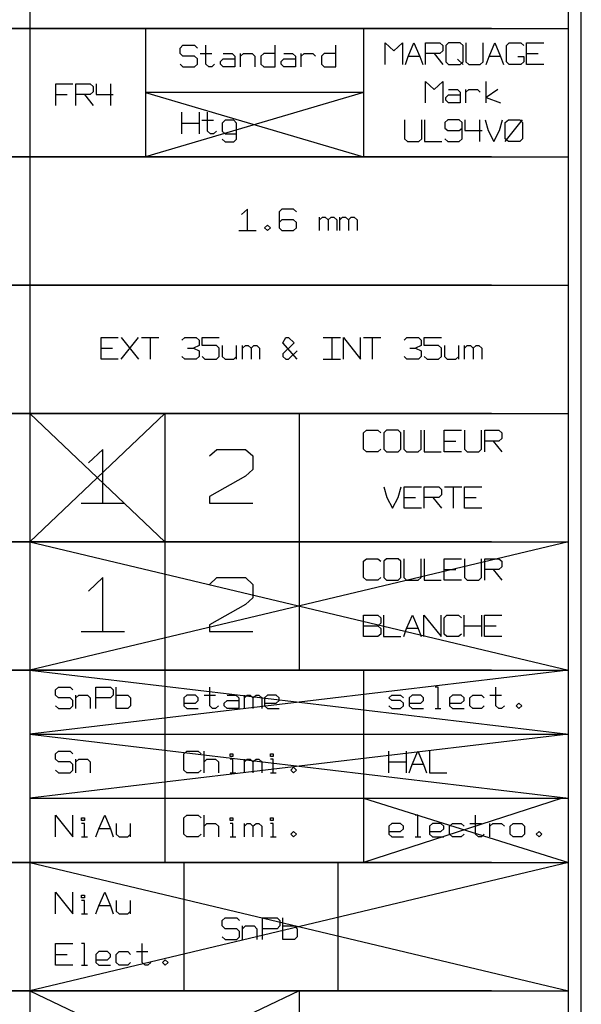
# Model space of a CAD drawing. Extents: x -658 to 530, y -320 to 521.
# Tile 8 of 28: x -356 to -278, y 172 to 310. Entities that reach past the tile are written whole.
import ezdxf

# ---------------------------------------------------------------- set-up
doc = ezdxf.new("R2010")
doc.units = 0
doc.layers.add('1', color=1, linetype='CONTINUOUS')

msp = doc.modelspace()

# ---------------------------------------------------------------- linework, layer by layer
at = {"layer": '1'}
for p, q in [((-277.58, 100.6), (-277.58, 420.4)), ((-354.83, 398.85), (-354.83, 102.4)), ((-279.38, 309), (-279.38, 326.97)), ((-290.15, 309), (-419.5, 309)), ((-419.5, 309), (-279.38, 309)), ((-338.65, 309), (-338.65, 291.05)), ((-308.1, 309), (-308.1, 291.05)), ((-279.38, 291.05), (-279.38, 309)), ((-333.8, 306.25), (-333.4, 306.65)), ((-333.8, 305.5), (-333.8, 306.25)), ((-333.4, 306.65), (-331.77, 306.65)), ((-331.77, 306.65), (-331.37, 306.25)), ((-330.17, 304), (-330.17, 306.65)), ((-320.47, 303.62), (-320.47, 306.65)), ((-311.97, 303.62), (-311.97, 306.65)), ((-305.05, 303.97), (-305.05, 307)), ((-305.05, 307), (-303.85, 305.87)), ((-303.85, 305.87), (-302.63, 307)), ((-302.63, 307), (-302.63, 303.97)), ((-301.83, 305.1), (-301.03, 307)), ((-301.03, 307), (-300.2, 305.1)), ((-299.4, 303.97), (-299.4, 307)), ((-299.4, 307), (-297.38, 307)), ((-297.38, 307), (-296.98, 306.62)), ((-296.98, 306.62), (-296.98, 305.87)), ((-296.18, 307), (-296.58, 306.62)), ((-296.58, 306.62), (-296.58, 304.35)), ((-294.55, 307), (-296.18, 307)), ((-294.15, 306.62), (-294.55, 307)), ((-294.15, 304.35), (-294.15, 306.62)), ((-293.75, 307), (-293.75, 304.35)), ((-291.33, 304.35), (-291.33, 307)), ((-290.5, 305.1), (-289.7, 307)), ((-289.7, 307), (-288.9, 305.1)), ((-288.08, 306.62), (-287.68, 307)), ((-288.08, 304.35), (-288.08, 306.62)), ((-287.68, 307), (-286.05, 307)), ((-286.05, 307), (-285.65, 306.62)), ((-285.25, 303.97), (-285.25, 307)), ((-285.25, 307), (-282.83, 307)), ((-333.4, 305.12), (-333.8, 305.5)), ((-331.77, 305.12), (-333.4, 305.12)), ((-331.37, 304.75), (-331.77, 305.12)), ((-331.37, 304), (-331.37, 304.75)), ((-330.97, 305.5), (-329.35, 305.5)), ((-328.15, 304.37), (-327.75, 304.75)), ((-327.75, 305.5), (-326.52, 305.5)), ((-327.75, 304.75), (-326.12, 304.75)), ((-326.52, 305.5), (-326.12, 305.12)), ((-326.12, 305.12), (-326.12, 303.62)), ((-325.32, 303.62), (-325.32, 305.5)), ((-325.32, 305.12), (-324.9, 305.5)), ((-324.9, 305.5), (-323.7, 305.5)), ((-323.7, 305.5), (-323.3, 305.12)), ((-323.3, 305.12), (-323.3, 303.62)), ((-322.07, 305.5), (-322.47, 305.12)), ((-322.47, 305.12), (-322.47, 304)), ((-320.47, 305.5), (-322.07, 305.5)), ((-319.65, 304.37), (-319.25, 304.75)), ((-319.25, 305.5), (-318.05, 305.5)), ((-319.25, 304.75), (-317.62, 304.75)), ((-318.05, 305.5), (-317.62, 305.12)), ((-317.62, 305.12), (-317.62, 303.62)), ((-316.82, 303.62), (-316.82, 305.5)), ((-316.82, 305.12), (-316.42, 305.5)), ((-316.42, 305.5), (-315.2, 305.5)), ((-315.2, 305.5), (-314.8, 305.12)), ((-313.6, 305.5), (-314, 305.12)), ((-314, 305.12), (-314, 304)), ((-311.97, 305.5), (-313.6, 305.5)), ((-302.23, 303.97), (-301.83, 305.1)), ((-300.2, 305.1), (-301.83, 305.1)), ((-300.2, 305.1), (-299.8, 303.97)), ((-297.38, 305.5), (-299.4, 305.5)), ((-298.18, 305.5), (-296.98, 303.97)), ((-296.98, 305.87), (-297.38, 305.5)), ((-294.15, 303.97), (-294.95, 304.72)), ((-290.9, 303.97), (-290.5, 305.1)), ((-288.9, 305.1), (-290.5, 305.1)), ((-288.9, 305.1), (-288.48, 303.97)), ((-286.48, 305.1), (-285.65, 305.1)), ((-285.65, 305.1), (-285.65, 304.35)), ((-285.25, 305.5), (-283.63, 305.5)), ((-333.8, 304), (-333.4, 303.62)), ((-333.4, 303.62), (-331.77, 303.62)), ((-331.77, 303.62), (-331.37, 304)), ((-329.75, 303.62), (-330.17, 304)), ((-329.35, 303.62), (-329.75, 303.62)), ((-328.95, 304), (-329.35, 303.62)), ((-328.15, 304), (-328.15, 304.37)), ((-327.75, 303.62), (-328.15, 304)), ((-326.12, 303.62), (-327.75, 303.62)), ((-322.47, 304), (-322.07, 303.62)), ((-322.07, 303.62), (-320.47, 303.62)), ((-319.65, 304), (-319.65, 304.37)), ((-319.25, 303.62), (-319.65, 304)), ((-317.62, 303.62), (-319.25, 303.62)), ((-314, 304), (-313.6, 303.62)), ((-313.6, 303.62), (-311.97, 303.62)), ((-296.58, 304.35), (-296.18, 303.97)), ((-296.18, 303.97), (-294.55, 303.97)), ((-294.55, 303.97), (-294.15, 304.35)), ((-293.75, 304.35), (-293.33, 303.97)), ((-293.33, 303.97), (-291.73, 303.97)), ((-291.73, 303.97), (-291.33, 304.35)), ((-287.68, 303.97), (-288.08, 304.35)), ((-286.05, 303.97), (-287.68, 303.97)), ((-285.65, 304.35), (-286.05, 303.97)), ((-282.83, 303.97), (-285.25, 303.97)), ((-351.22, 298.22), (-351.22, 301.25)), ((-351.22, 301.25), (-348.8, 301.25)), ((-348.4, 298.22), (-348.4, 301.25)), ((-348.4, 301.25), (-346.37, 301.25)), ((-346.37, 301.25), (-345.97, 300.87)), ((-345.97, 300.87), (-345.97, 300.12)), ((-345.57, 301.25), (-345.57, 299.75)), ((-343.55, 301.25), (-343.55, 298.22)), ((-299.4, 298.6), (-299.4, 301.6)), ((-299.4, 301.6), (-298.18, 300.47)), ((-298.18, 300.47), (-296.98, 301.6)), ((-296.98, 301.6), (-296.98, 298.6)), ((-290.9, 298.6), (-290.9, 301.6)), ((-351.22, 299.75), (-349.6, 299.75)), ((-346.37, 299.75), (-348.4, 299.75)), ((-347.17, 299.75), (-345.97, 298.22)), ((-345.97, 300.12), (-346.37, 299.75)), ((-345.57, 299.75), (-343.15, 299.75)), ((-338.65, 300.02), (-308.1, 291.05)), ((-308.1, 300.02), (-338.65, 291.05)), ((-308.1, 300.02), (-338.65, 300.02)), ((-296.58, 299.35), (-296.18, 299.72)), ((-296.58, 298.97), (-296.58, 299.35)), ((-296.18, 300.47), (-294.95, 300.47)), ((-296.18, 299.72), (-294.55, 299.72)), ((-294.95, 300.47), (-294.55, 300.1)), ((-294.55, 300.1), (-294.55, 298.6)), ((-293.75, 298.6), (-293.75, 300.47)), ((-293.75, 300.1), (-293.33, 300.47)), ((-293.33, 300.47), (-292.13, 300.47)), ((-292.13, 300.47), (-291.73, 300.1)), ((-289.3, 300.47), (-290.9, 299.35)), ((-290.9, 299.35), (-288.9, 298.6)), ((-296.18, 298.6), (-296.58, 298.97)), ((-294.55, 298.6), (-296.18, 298.6)), ((-333.55, 294.27), (-333.55, 297.3)), ((-331.13, 297.3), (-331.13, 294.27)), ((-329.93, 294.65), (-329.93, 297.3)), ((-333.55, 295.77), (-331.13, 295.77)), ((-330.73, 296.17), (-329.1, 296.17)), ((-327.5, 296.17), (-327.9, 295.77)), ((-327.9, 295.77), (-327.9, 294.65)), ((-326.28, 296.17), (-327.5, 296.17)), ((-325.88, 295.77), (-326.28, 296.17)), ((-325.88, 293.52), (-325.88, 295.77)), ((-302.35, 296.22), (-302.35, 293.57)), ((-299.93, 293.57), (-299.93, 296.22)), ((-299.53, 296.22), (-299.53, 293.2)), ((-296.3, 296.22), (-296.7, 295.85)), ((-296.7, 295.85), (-296.7, 295.07)), ((-296.7, 295.07), (-296.3, 294.7)), ((-294.68, 296.22), (-296.3, 296.22)), ((-294.28, 295.85), (-294.68, 296.22)), ((-294.68, 294.7), (-294.28, 295.07)), ((-294.28, 293.57), (-294.28, 295.85)), ((-293.88, 296.22), (-293.88, 294.7)), ((-291.85, 296.22), (-291.85, 293.2)), ((-291.05, 296.22), (-290.65, 294.7)), ((-289.03, 294.7), (-288.63, 296.22)), ((-288.23, 295.85), (-287.8, 296.22)), ((-288.23, 293.2), (-285.8, 296.22)), ((-288.23, 293.57), (-288.23, 295.85)), ((-287.8, 296.22), (-286.2, 296.22)), ((-286.2, 296.22), (-285.8, 295.85)), ((-285.8, 295.85), (-285.8, 293.57)), ((-329.53, 294.27), (-329.93, 294.65)), ((-329.1, 294.27), (-329.53, 294.27)), ((-328.7, 294.65), (-329.1, 294.27)), ((-327.9, 294.65), (-327.5, 294.27)), ((-327.5, 294.27), (-325.88, 294.27)), ((-296.3, 294.7), (-294.68, 294.7)), ((-293.88, 294.7), (-291.45, 294.7)), ((-290.65, 294.7), (-289.83, 293.2)), ((-289.83, 293.2), (-289.03, 294.7)), ((-327.9, 293.52), (-327.5, 293.15)), ((-327.5, 293.15), (-326.28, 293.15)), ((-326.28, 293.15), (-325.88, 293.52)), ((-302.35, 293.57), (-301.95, 293.2)), ((-301.95, 293.2), (-300.35, 293.2)), ((-300.35, 293.2), (-299.93, 293.57)), ((-299.53, 293.2), (-297.1, 293.2)), ((-296.7, 293.57), (-296.3, 293.2)), ((-296.3, 293.2), (-294.68, 293.2)), ((-294.68, 293.2), (-294.28, 293.57)), ((-287.8, 293.2), (-288.23, 293.57)), ((-286.2, 293.2), (-287.8, 293.2)), ((-285.8, 293.57), (-286.2, 293.2)), ((-290.15, 291.05), (-419.5, 291.05)), ((-419.5, 291.05), (-279.38, 291.05)), ((-279.38, 273.07), (-279.38, 291.05)), ((-324.37, 283.72), (-325.17, 282.95)), ((-324.37, 280.7), (-324.37, 283.72)), ((-319.52, 283.72), (-319.92, 283.32)), ((-319.92, 283.32), (-319.92, 281.07)), ((-317.9, 283.72), (-319.52, 283.72)), ((-317.5, 283.32), (-317.9, 283.72)), ((-321.95, 281.07), (-321.55, 281.45)), ((-321.55, 281.45), (-321.12, 281.07)), ((-319.52, 282.2), (-319.92, 281.82)), ((-317.9, 282.2), (-319.52, 282.2)), ((-317.5, 281.82), (-317.9, 282.2)), ((-317.5, 281.07), (-317.5, 281.82)), ((-314.27, 280.7), (-314.27, 282.57)), ((-314.27, 282.2), (-313.85, 282.57)), ((-313.85, 282.57), (-313.45, 282.57)), ((-313.45, 282.57), (-313.05, 282.2)), ((-313.05, 282.2), (-312.65, 282.57)), ((-313.05, 282.2), (-313.05, 280.7)), ((-312.65, 282.57), (-312.25, 282.57)), ((-312.25, 282.57), (-311.85, 282.2)), ((-311.85, 282.2), (-311.85, 280.7)), ((-311.42, 280.7), (-311.42, 282.57)), ((-311.42, 282.2), (-311.02, 282.57)), ((-311.02, 282.57), (-310.62, 282.57)), ((-310.62, 282.57), (-310.22, 282.2)), ((-310.22, 282.2), (-309.82, 282.57)), ((-310.22, 282.2), (-310.22, 280.7)), ((-309.82, 282.57), (-309.42, 282.57)), ((-309.42, 282.57), (-309, 282.2)), ((-309, 282.2), (-309, 280.7)), ((-325.57, 280.7), (-323.15, 280.7)), ((-321.55, 280.7), (-321.95, 281.07)), ((-321.12, 281.07), (-321.55, 280.7)), ((-319.92, 281.07), (-319.52, 280.7)), ((-319.52, 280.7), (-317.9, 280.7)), ((-317.9, 280.7), (-317.5, 281.07)), ((-290.15, 273.07), (-419.5, 273.07)), ((-419.5, 273.07), (-279.38, 273.07)), ((-279.38, 255.1), (-279.38, 273.07)), ((-344.87, 262.72), (-344.87, 265.75)), ((-344.87, 265.75), (-342.45, 265.75)), ((-342.05, 262.72), (-339.62, 265.75)), ((-342.05, 265.75), (-339.62, 262.72)), ((-339.2, 265.75), (-336.77, 265.75)), ((-338, 265.75), (-338, 262.72)), ((-333.55, 265.37), (-333.15, 265.75)), ((-333.15, 265.75), (-331.52, 265.75)), ((-331.52, 265.75), (-331.12, 265.37)), ((-331.12, 265.37), (-331.12, 264.62)), ((-330.72, 264.62), (-330.72, 265.75)), ((-330.72, 265.75), (-328.3, 265.75)), ((-319.4, 265), (-319, 265.75)), ((-317.37, 262.72), (-319.4, 265)), ((-317.8, 265), (-319.4, 263.47)), ((-319, 265.75), (-318.6, 265.75)), ((-318.6, 265.75), (-317.8, 265)), ((-313.75, 265.75), (-311.32, 265.75)), ((-312.52, 265.75), (-312.52, 262.72)), ((-310.92, 262.72), (-310.92, 265.75)), ((-310.92, 265.75), (-308.5, 262.72)), ((-308.5, 262.72), (-308.5, 265.75)), ((-308.1, 265.75), (-305.67, 265.75)), ((-306.87, 265.75), (-306.87, 262.72)), ((-302.42, 265.37), (-302.02, 265.75)), ((-302.02, 265.75), (-300.4, 265.75)), ((-300.4, 265.75), (-300, 265.37)), ((-300, 265.37), (-300, 264.62)), ((-299.6, 264.62), (-299.6, 265.75)), ((-299.6, 265.75), (-297.17, 265.75)), ((-344.87, 264.25), (-343.25, 264.25)), ((-332.75, 264.25), (-331.92, 264.25)), ((-331.12, 264.62), (-331.92, 264.25)), ((-331.92, 264.25), (-331.12, 263.85)), ((-331.12, 263.85), (-331.12, 263.1)), ((-328.7, 264.62), (-330.72, 264.62)), ((-328.3, 264.25), (-328.7, 264.62)), ((-328.3, 263.1), (-328.3, 264.25)), ((-327.9, 264.62), (-327.9, 263.1)), ((-325.87, 262.72), (-325.87, 264.62)), ((-325.07, 262.72), (-325.07, 264.62)), ((-325.07, 264.25), (-324.65, 264.62)), ((-324.65, 264.62), (-324.25, 264.62)), ((-324.25, 264.62), (-323.85, 264.25)), ((-323.85, 264.25), (-323.45, 264.62)), ((-323.85, 264.25), (-323.85, 262.72)), ((-323.45, 264.62), (-323.05, 264.62)), ((-323.05, 264.62), (-322.65, 264.25)), ((-322.65, 264.25), (-322.65, 262.72)), ((-319.4, 263.47), (-319.4, 263.1)), ((-318.6, 262.72), (-317.37, 263.85)), ((-301.62, 264.25), (-300.82, 264.25)), ((-300, 264.62), (-300.82, 264.25)), ((-300.82, 264.25), (-300, 263.85)), ((-300, 263.85), (-300, 263.1)), ((-297.57, 264.62), (-299.6, 264.62)), ((-297.17, 264.25), (-297.57, 264.62)), ((-297.17, 263.1), (-297.17, 264.25)), ((-296.77, 264.62), (-296.77, 263.1)), ((-294.75, 262.72), (-294.75, 264.62)), ((-293.95, 262.72), (-293.95, 264.62)), ((-293.95, 264.25), (-293.55, 264.62)), ((-293.55, 264.62), (-293.12, 264.62)), ((-293.12, 264.62), (-292.72, 264.25)), ((-292.72, 264.25), (-292.32, 264.62)), ((-292.72, 264.25), (-292.72, 262.72)), ((-292.32, 264.62), (-291.92, 264.62)), ((-291.92, 264.62), (-291.52, 264.25)), ((-291.52, 264.25), (-291.52, 262.72)), ((-342.45, 262.72), (-344.87, 262.72)), ((-333.15, 262.72), (-333.55, 263.1)), ((-331.52, 262.72), (-333.15, 262.72)), ((-331.12, 263.1), (-331.52, 262.72)), ((-330.72, 263.1), (-330.32, 262.72)), ((-330.32, 262.72), (-328.7, 262.72)), ((-328.7, 262.72), (-328.3, 263.1)), ((-327.9, 263.1), (-327.5, 262.72)), ((-327.5, 262.72), (-326.27, 262.72)), ((-326.27, 262.72), (-325.87, 263.1)), ((-319.4, 263.1), (-319, 262.72)), ((-319, 262.72), (-318.6, 262.72)), ((-313.75, 262.72), (-311.32, 262.72)), ((-302.02, 262.72), (-302.42, 263.1)), ((-300.4, 262.72), (-302.02, 262.72)), ((-300, 263.1), (-300.4, 262.72)), ((-299.6, 263.1), (-299.2, 262.72)), ((-299.2, 262.72), (-297.57, 262.72)), ((-297.57, 262.72), (-297.17, 263.1)), ((-296.77, 263.1), (-296.37, 262.72)), ((-296.37, 262.72), (-295.15, 262.72)), ((-295.15, 262.72), (-294.75, 263.1)), ((-290.15, 255.1), (-419.5, 255.1)), ((-419.5, 255.1), (-279.38, 255.1)), ((-354.83, 255.1), (-335.95, 237.15)), ((-335.95, 255.1), (-354.83, 237.15)), ((-335.95, 255.1), (-335.95, 237.15)), ((-317.1, 255.1), (-317.1, 237.15)), ((-279.38, 237.15), (-279.38, 255.1)), ((-308.1, 252.37), (-307.7, 252.75)), ((-308.1, 250.1), (-308.1, 252.37)), ((-307.7, 252.75), (-306.1, 252.75)), ((-306.1, 252.75), (-305.67, 252.37)), ((-304.87, 252.75), (-305.27, 252.37)), ((-305.27, 252.37), (-305.27, 250.1)), ((-303.25, 252.75), (-304.87, 252.75)), ((-302.85, 252.37), (-303.25, 252.75)), ((-302.85, 250.1), (-302.85, 252.37)), ((-302.45, 252.75), (-302.45, 250.1)), ((-300.02, 250.1), (-300.02, 252.75)), ((-299.62, 252.75), (-299.62, 249.72)), ((-296.8, 249.72), (-296.8, 252.75)), ((-296.8, 252.75), (-294.37, 252.75)), ((-293.97, 252.75), (-293.97, 250.1)), ((-291.55, 250.1), (-291.55, 252.75)), ((-291.12, 249.72), (-291.12, 252.75)), ((-291.12, 252.75), (-289.12, 252.75)), ((-289.12, 252.75), (-288.7, 252.37)), ((-288.7, 252.37), (-288.7, 251.6)), ((-296.8, 251.22), (-295.17, 251.22)), ((-289.12, 251.22), (-291.12, 251.22)), ((-289.92, 251.22), (-288.7, 249.72)), ((-288.7, 251.6), (-289.12, 251.22)), ((-344.6, 250.07), (-346.63, 248.2)), ((-344.6, 242.52), (-344.6, 250.07)), ((-329.68, 249.15), (-328.65, 250.07)), ((-328.65, 250.07), (-324.63, 250.07)), ((-324.63, 250.07), (-323.6, 249.15)), ((-307.7, 249.72), (-308.1, 250.1)), ((-306.1, 249.72), (-307.7, 249.72)), ((-305.67, 250.1), (-306.1, 249.72)), ((-305.27, 250.1), (-304.87, 249.72)), ((-304.87, 249.72), (-303.25, 249.72)), ((-303.25, 249.72), (-302.85, 250.1)), ((-302.45, 250.1), (-302.05, 249.72)), ((-302.05, 249.72), (-300.42, 249.72)), ((-300.42, 249.72), (-300.02, 250.1)), ((-299.62, 249.72), (-297.2, 249.72)), ((-294.37, 249.72), (-296.8, 249.72)), ((-293.97, 250.1), (-293.55, 249.72)), ((-293.55, 249.72), (-291.95, 249.72)), ((-291.95, 249.72), (-291.55, 250.1)), ((-323.6, 249.15), (-323.6, 247.25)), ((-323.6, 247.25), (-324.63, 246.3)), ((-324.63, 246.3), (-329.68, 243.47)), ((-305.23, 244.82), (-304.83, 243.32)), ((-303.23, 243.32), (-302.8, 244.82)), ((-302.4, 241.82), (-302.4, 244.82)), ((-302.4, 244.82), (-299.98, 244.82)), ((-299.58, 241.82), (-299.58, 244.82)), ((-299.58, 244.82), (-297.55, 244.82)), ((-297.55, 244.82), (-297.15, 244.45)), ((-297.15, 244.45), (-297.15, 243.7)), ((-296.75, 244.82), (-294.33, 244.82)), ((-295.53, 244.82), (-295.53, 241.82)), ((-293.93, 241.82), (-293.93, 244.82)), ((-293.93, 244.82), (-291.5, 244.82)), ((-329.68, 243.47), (-329.68, 242.52)), ((-304.83, 243.32), (-304.03, 241.82)), ((-304.03, 241.82), (-303.23, 243.32)), ((-302.4, 243.32), (-300.8, 243.32)), ((-297.55, 243.32), (-299.58, 243.32)), ((-298.38, 243.32), (-297.15, 241.82)), ((-297.15, 243.7), (-297.55, 243.32)), ((-293.93, 243.32), (-292.3, 243.32)), ((-347.63, 242.52), (-341.58, 242.52)), ((-329.68, 242.52), (-323.6, 242.52)), ((-299.98, 241.82), (-302.4, 241.82)), ((-291.5, 241.82), (-293.93, 241.82)), ((-290.15, 237.15), (-419.5, 237.15)), ((-419.5, 237.15), (-279.38, 237.15)), ((-354.83, 237.15), (-279.38, 219.17)), ((-279.38, 237.15), (-354.83, 219.17)), ((-335.95, 237.15), (-335.95, 219.17)), ((-317.1, 237.15), (-317.1, 219.17)), ((-279.38, 219.17), (-279.38, 237.15)), ((-308.1, 234.4), (-307.7, 234.77)), ((-308.1, 232.12), (-308.1, 234.4)), ((-307.7, 234.77), (-306.1, 234.77)), ((-306.1, 234.77), (-305.67, 234.4)), ((-304.87, 234.77), (-305.27, 234.4)), ((-305.27, 234.4), (-305.27, 232.12)), ((-303.25, 234.77), (-304.87, 234.77)), ((-302.85, 234.4), (-303.25, 234.77)), ((-302.85, 232.12), (-302.85, 234.4)), ((-302.45, 234.77), (-302.45, 232.12)), ((-300.02, 232.12), (-300.02, 234.77)), ((-299.62, 234.77), (-299.62, 231.75)), ((-296.8, 231.75), (-296.8, 234.77)), ((-296.8, 234.77), (-294.37, 234.77)), ((-293.97, 234.77), (-293.97, 232.12)), ((-291.55, 232.12), (-291.55, 234.77)), ((-291.12, 231.75), (-291.12, 234.77)), ((-291.12, 234.77), (-289.12, 234.77)), ((-289.12, 234.77), (-288.7, 234.4)), ((-288.7, 234.4), (-288.7, 233.65)), ((-296.8, 233.27), (-295.17, 233.27)), ((-289.12, 233.27), (-291.12, 233.27)), ((-289.92, 233.27), (-288.7, 231.75)), ((-288.7, 233.65), (-289.12, 233.27)), ((-344.6, 232.12), (-346.63, 230.22)), ((-344.6, 224.57), (-344.6, 232.12)), ((-329.68, 231.17), (-328.65, 232.12)), ((-328.65, 232.12), (-324.63, 232.12)), ((-324.63, 232.12), (-323.6, 231.17)), ((-307.7, 231.75), (-308.1, 232.12)), ((-306.1, 231.75), (-307.7, 231.75)), ((-305.67, 232.12), (-306.1, 231.75)), ((-305.27, 232.12), (-304.87, 231.75)), ((-304.87, 231.75), (-303.25, 231.75)), ((-303.25, 231.75), (-302.85, 232.12)), ((-302.45, 232.12), (-302.05, 231.75)), ((-302.05, 231.75), (-300.42, 231.75)), ((-300.42, 231.75), (-300.02, 232.12)), ((-299.62, 231.75), (-297.2, 231.75)), ((-294.37, 231.75), (-296.8, 231.75)), ((-293.97, 232.12), (-293.55, 231.75)), ((-293.55, 231.75), (-291.95, 231.75)), ((-291.95, 231.75), (-291.55, 232.12)), ((-323.6, 231.17), (-323.6, 229.27)), ((-323.6, 229.27), (-324.63, 228.35)), ((-324.63, 228.35), (-329.68, 225.52)), ((-308.1, 223.85), (-308.1, 226.87)), ((-308.1, 226.87), (-306.1, 226.87)), ((-306.1, 226.87), (-305.68, 226.5)), ((-305.68, 226.5), (-305.68, 225.75)), ((-305.28, 226.87), (-305.28, 223.85)), ((-302.05, 224.97), (-301.25, 226.87)), ((-301.25, 226.87), (-300.43, 224.97)), ((-299.63, 223.85), (-299.63, 226.87)), ((-299.63, 226.87), (-297.2, 223.85)), ((-297.2, 223.85), (-297.2, 226.87)), ((-296.8, 226.5), (-296.4, 226.87)), ((-296.8, 224.22), (-296.8, 226.5)), ((-296.4, 226.87), (-294.78, 226.87)), ((-294.78, 226.87), (-294.38, 226.5)), ((-293.98, 223.85), (-293.98, 226.87)), ((-291.55, 226.87), (-291.55, 223.85)), ((-291.13, 223.85), (-291.13, 226.87)), ((-291.13, 226.87), (-288.7, 226.87)), ((-329.68, 225.52), (-329.68, 224.57)), ((-308.1, 225.35), (-306.1, 225.35)), ((-305.68, 225.75), (-306.1, 225.35)), ((-306.1, 225.35), (-305.68, 224.97)), ((-305.68, 224.97), (-305.68, 224.22)), ((-302.45, 223.85), (-302.05, 224.97)), ((-300.43, 224.97), (-302.05, 224.97)), ((-300.43, 224.97), (-300.03, 223.85)), ((-293.98, 225.35), (-291.55, 225.35)), ((-291.13, 225.35), (-289.53, 225.35)), ((-347.63, 224.57), (-341.58, 224.57)), ((-329.68, 224.57), (-323.6, 224.57)), ((-306.1, 223.85), (-308.1, 223.85)), ((-305.68, 224.22), (-306.1, 223.85)), ((-305.28, 223.85), (-302.85, 223.85)), ((-296.4, 223.85), (-296.8, 224.22)), ((-294.78, 223.85), (-296.4, 223.85)), ((-294.38, 224.22), (-294.78, 223.85)), ((-288.7, 223.85), (-291.13, 223.85)), ((-290.15, 219.17), (-419.5, 219.17)), ((-419.5, 219.17), (-279.38, 219.17)), ((-354.83, 219.17), (-279.38, 210.2)), ((-279.38, 219.17), (-354.83, 210.2)), ((-335.95, 219.17), (-335.95, 192.22)), ((-308.1, 219.17), (-308.1, 192.22)), ((-279.38, 192.22), (-279.38, 219.17)), ((-351.23, 216.42), (-350.83, 216.8)), ((-350.83, 216.8), (-349.2, 216.8)), ((-349.2, 216.8), (-348.8, 216.42)), ((-345.58, 213.8), (-345.58, 216.8)), ((-345.58, 216.8), (-343.55, 216.8)), ((-343.55, 216.8), (-343.15, 216.42)), ((-342.75, 213.8), (-342.75, 216.8)), ((-329.63, 214.17), (-329.63, 216.8)), ((-297.65, 216.8), (-298.05, 216.8)), ((-297.65, 213.8), (-297.65, 216.8)), ((-289.58, 214.17), (-289.58, 216.8)), ((-351.23, 215.67), (-351.23, 216.42)), ((-350.83, 215.3), (-351.23, 215.67)), ((-349.2, 215.3), (-350.83, 215.3)), ((-348.8, 214.92), (-349.2, 215.3)), ((-348.4, 213.8), (-348.4, 215.67)), ((-348.4, 215.3), (-348, 215.67)), ((-348, 215.67), (-346.78, 215.67)), ((-346.78, 215.67), (-346.38, 215.3)), ((-346.38, 215.3), (-346.38, 213.8)), ((-343.55, 215.3), (-345.58, 215.3)), ((-343.15, 215.67), (-343.55, 215.3)), ((-343.15, 216.42), (-343.15, 215.67)), ((-342.75, 215.67), (-341.13, 215.67)), ((-341.13, 215.67), (-340.73, 215.3)), ((-340.73, 215.3), (-340.73, 214.17)), ((-332.85, 215.67), (-333.28, 215.3)), ((-333.28, 215.3), (-333.28, 214.17)), ((-331.65, 215.67), (-332.85, 215.67)), ((-331.25, 215.3), (-331.65, 215.67)), ((-331.25, 214.92), (-331.25, 215.3)), ((-330.43, 215.67), (-328.83, 215.67)), ((-327.2, 215.67), (-326, 215.67)), ((-326, 215.67), (-325.58, 215.3)), ((-325.58, 215.3), (-325.58, 213.8)), ((-324.78, 213.8), (-324.78, 215.67)), ((-324.78, 215.3), (-324.38, 215.67)), ((-324.38, 215.67), (-323.98, 215.67)), ((-323.98, 215.67), (-323.58, 215.3)), ((-323.58, 215.3), (-323.15, 215.67)), ((-323.58, 215.3), (-323.58, 213.8)), ((-323.15, 215.67), (-322.75, 215.67)), ((-322.75, 215.67), (-322.35, 215.3)), ((-322.35, 215.3), (-322.35, 213.8)), ((-321.55, 215.67), (-321.95, 215.3)), ((-321.95, 215.3), (-321.95, 214.17)), ((-320.33, 215.67), (-321.55, 215.67)), ((-319.93, 215.3), (-320.33, 215.67)), ((-319.93, 214.92), (-319.93, 215.3)), ((-304.53, 215.3), (-304.13, 215.67)), ((-304.13, 214.92), (-304.53, 215.3)), ((-304.13, 215.67), (-302.9, 215.67)), ((-302.9, 215.67), (-302.5, 215.3)), ((-301.28, 215.67), (-301.7, 215.3)), ((-301.7, 215.3), (-301.7, 214.17)), ((-300.08, 215.67), (-301.28, 215.67)), ((-299.68, 215.3), (-300.08, 215.67)), ((-299.68, 214.92), (-299.68, 215.3)), ((-295.63, 215.67), (-296.03, 215.3)), ((-296.03, 215.3), (-296.03, 214.17)), ((-294.43, 215.67), (-295.63, 215.67)), ((-294, 215.3), (-294.43, 215.67)), ((-294, 214.92), (-294, 215.3)), ((-293.2, 215.3), (-292.8, 215.67)), ((-293.2, 214.17), (-293.2, 215.3)), ((-292.8, 215.67), (-291.58, 215.67)), ((-291.58, 215.67), (-291.18, 215.3)), ((-290.38, 215.67), (-288.75, 215.67)), ((-351.23, 214.17), (-350.83, 213.8)), ((-350.83, 213.8), (-349.2, 213.8)), ((-349.2, 213.8), (-348.8, 214.17)), ((-348.8, 214.17), (-348.8, 214.92)), ((-341.13, 213.8), (-342.75, 213.8)), ((-340.73, 214.17), (-341.13, 213.8)), ((-333.28, 214.55), (-331.65, 214.55)), ((-333.28, 214.17), (-332.85, 213.8)), ((-332.85, 213.8), (-331.25, 213.8)), ((-331.65, 214.55), (-331.25, 214.92)), ((-329.23, 213.8), (-329.63, 214.17)), ((-328.83, 213.8), (-329.23, 213.8)), ((-328.43, 214.17), (-328.83, 213.8)), ((-327.6, 214.55), (-327.2, 214.92)), ((-327.6, 214.17), (-327.6, 214.55)), ((-327.2, 213.8), (-327.6, 214.17)), ((-327.2, 214.92), (-325.58, 214.92)), ((-325.58, 213.8), (-327.2, 213.8)), ((-321.95, 214.55), (-320.33, 214.55)), ((-321.95, 214.17), (-321.55, 213.8)), ((-321.55, 213.8), (-319.93, 213.8)), ((-320.33, 214.55), (-319.93, 214.92)), ((-304.53, 214.17), (-304.13, 213.8)), ((-302.9, 214.92), (-304.13, 214.92)), ((-304.13, 213.8), (-302.9, 213.8)), ((-302.5, 214.55), (-302.9, 214.92)), ((-302.9, 213.8), (-302.5, 214.17)), ((-302.5, 214.17), (-302.5, 214.55)), ((-301.7, 214.55), (-300.08, 214.55)), ((-301.7, 214.17), (-301.28, 213.8)), ((-301.28, 213.8), (-299.68, 213.8)), ((-300.08, 214.55), (-299.68, 214.92)), ((-298.05, 213.8), (-297.25, 213.8)), ((-296.03, 214.55), (-294.43, 214.55)), ((-296.03, 214.17), (-295.63, 213.8)), ((-295.63, 213.8), (-294, 213.8)), ((-294.43, 214.55), (-294, 214.92)), ((-292.8, 213.8), (-293.2, 214.17)), ((-291.58, 213.8), (-292.8, 213.8)), ((-291.18, 214.17), (-291.58, 213.8)), ((-289.15, 213.8), (-289.58, 214.17)), ((-288.75, 213.8), (-289.15, 213.8)), ((-288.35, 214.17), (-288.75, 213.8)), ((-286.73, 214.17), (-286.33, 214.55)), ((-286.33, 213.8), (-286.73, 214.17)), ((-286.33, 214.55), (-285.93, 214.17)), ((-285.93, 214.17), (-286.33, 213.8)), ((-354.83, 210.2), (-279.38, 201.22)), ((-279.38, 210.2), (-354.83, 201.22)), ((-354.83, 210.2), (-279.38, 210.2)), ((-351.23, 207.45), (-350.83, 207.82)), ((-351.23, 206.7), (-351.23, 207.45)), ((-350.83, 207.82), (-349.2, 207.82)), ((-349.2, 207.82), (-348.8, 207.45)), ((-333.28, 207.45), (-332.85, 207.82)), ((-333.28, 205.17), (-333.28, 207.45)), ((-332.85, 207.82), (-331.25, 207.82)), ((-331.25, 207.82), (-330.85, 207.45)), ((-330.43, 204.8), (-330.43, 207.82)), ((-326.8, 207.07), (-326.8, 207.45)), ((-326.8, 207.45), (-326.4, 207.45)), ((-326.4, 207.07), (-326.8, 207.07)), ((-326.4, 207.45), (-326.4, 207.07)), ((-321.15, 207.07), (-321.15, 207.45)), ((-321.15, 207.45), (-320.73, 207.45)), ((-320.73, 207.07), (-321.15, 207.07)), ((-320.73, 207.45), (-320.73, 207.07)), ((-304.53, 204.8), (-304.53, 207.82)), ((-302.1, 207.82), (-302.1, 204.8)), ((-301.28, 205.95), (-300.48, 207.82)), ((-300.48, 207.82), (-299.68, 205.95)), ((-298.85, 207.82), (-298.85, 204.8)), ((-350.83, 206.32), (-351.23, 206.7)), ((-349.2, 206.32), (-350.83, 206.32)), ((-348.8, 205.95), (-349.2, 206.32)), ((-348.8, 205.17), (-348.8, 205.95)), ((-348.4, 204.8), (-348.4, 206.7)), ((-348.4, 206.32), (-348, 206.7)), ((-348, 206.7), (-346.78, 206.7)), ((-346.78, 206.7), (-346.38, 206.32)), ((-346.38, 206.32), (-346.38, 204.8)), ((-330.43, 206.32), (-330.03, 206.7)), ((-330.03, 206.7), (-328.83, 206.7)), ((-328.83, 206.7), (-328.43, 206.32)), ((-328.43, 206.32), (-328.43, 204.8)), ((-326.4, 206.7), (-326.8, 206.7)), ((-326.4, 204.8), (-326.4, 206.7)), ((-324.78, 204.8), (-324.78, 206.7)), ((-324.78, 206.32), (-324.38, 206.7)), ((-324.38, 206.7), (-323.98, 206.7)), ((-323.98, 206.7), (-323.58, 206.32)), ((-323.58, 206.32), (-323.15, 206.7)), ((-323.58, 206.32), (-323.58, 204.8)), ((-323.15, 206.7), (-322.75, 206.7)), ((-322.75, 206.7), (-322.35, 206.32)), ((-322.35, 206.32), (-322.35, 204.8)), ((-320.73, 206.7), (-321.15, 206.7)), ((-320.73, 204.8), (-320.73, 206.7)), ((-318.3, 205.17), (-317.9, 205.57)), ((-317.9, 205.57), (-317.5, 205.17)), ((-304.53, 206.32), (-302.1, 206.32)), ((-301.7, 204.8), (-301.28, 205.95)), ((-299.68, 205.95), (-301.28, 205.95)), ((-299.68, 205.95), (-299.28, 204.8)), ((-351.23, 205.17), (-350.83, 204.8)), ((-350.83, 204.8), (-349.2, 204.8)), ((-349.2, 204.8), (-348.8, 205.17)), ((-332.85, 204.8), (-333.28, 205.17)), ((-331.25, 204.8), (-332.85, 204.8)), ((-330.85, 205.17), (-331.25, 204.8)), ((-326.8, 204.8), (-326, 204.8)), ((-321.15, 204.8), (-320.33, 204.8)), ((-317.9, 204.8), (-318.3, 205.17)), ((-317.5, 205.17), (-317.9, 204.8)), ((-298.85, 204.8), (-296.43, 204.8)), ((-354.83, 201.22), (-279.38, 201.22)), ((-308.1, 201.22), (-279.38, 192.22)), ((-280.28, 201.22), (-308.1, 192.22)), ((-351.23, 195.82), (-351.23, 198.85)), ((-351.23, 198.85), (-348.8, 195.82)), ((-348.8, 195.82), (-348.8, 198.85)), ((-345.18, 196.95), (-344.35, 198.85)), ((-344.35, 198.85), (-343.55, 196.95)), ((-333.28, 198.47), (-332.85, 198.85)), ((-332.85, 198.85), (-331.25, 198.85)), ((-331.25, 198.85), (-330.85, 198.47)), ((-330.43, 195.82), (-330.43, 198.85)), ((-300.48, 198.85), (-300.88, 198.85)), ((-300.48, 195.82), (-300.48, 198.85)), ((-292.4, 196.2), (-292.4, 198.85)), ((-347.6, 198.1), (-347.6, 198.47)), ((-347.6, 198.47), (-347.18, 198.47)), ((-347.18, 198.1), (-347.6, 198.1)), ((-347.18, 197.7), (-347.6, 197.7)), ((-347.18, 198.47), (-347.18, 198.1)), ((-347.18, 195.82), (-347.18, 197.7)), ((-342.75, 197.7), (-342.75, 196.2)), ((-340.73, 195.82), (-340.73, 197.7)), ((-333.28, 196.2), (-333.28, 198.47)), ((-330.43, 197.32), (-330.03, 197.7)), ((-330.03, 197.7), (-328.83, 197.7)), ((-328.83, 197.7), (-328.43, 197.32)), ((-328.43, 197.32), (-328.43, 195.82)), ((-326.8, 198.1), (-326.8, 198.47)), ((-326.8, 198.47), (-326.4, 198.47)), ((-326.4, 198.1), (-326.8, 198.1)), ((-326.4, 197.7), (-326.8, 197.7)), ((-326.4, 198.47), (-326.4, 198.1)), ((-326.4, 195.82), (-326.4, 197.7)), ((-324.78, 195.82), (-324.78, 197.7)), ((-324.78, 197.32), (-324.38, 197.7)), ((-324.38, 197.7), (-323.98, 197.7)), ((-323.98, 197.7), (-323.58, 197.32)), ((-323.58, 197.32), (-323.15, 197.7)), ((-323.58, 197.32), (-323.58, 195.82)), ((-323.15, 197.7), (-322.75, 197.7)), ((-322.75, 197.7), (-322.35, 197.32)), ((-322.35, 197.32), (-322.35, 195.82)), ((-321.15, 198.1), (-321.15, 198.47)), ((-321.15, 198.47), (-320.73, 198.47)), ((-320.73, 198.1), (-321.15, 198.1)), ((-320.73, 197.7), (-321.15, 197.7)), ((-320.73, 198.47), (-320.73, 198.1)), ((-320.73, 195.82), (-320.73, 197.7)), ((-304.13, 197.7), (-304.53, 197.32)), ((-304.53, 197.32), (-304.53, 196.2)), ((-302.9, 197.7), (-304.13, 197.7)), ((-302.5, 197.32), (-302.9, 197.7)), ((-302.5, 196.95), (-302.5, 197.32)), ((-298.45, 197.7), (-298.85, 197.32)), ((-298.85, 197.32), (-298.85, 196.2)), ((-297.25, 197.7), (-298.45, 197.7)), ((-296.85, 197.32), (-297.25, 197.7)), ((-296.85, 196.95), (-296.85, 197.32)), ((-296.03, 197.32), (-295.63, 197.7)), ((-296.03, 196.2), (-296.03, 197.32)), ((-295.63, 197.7), (-294.43, 197.7)), ((-294.43, 197.7), (-294, 197.32)), ((-293.2, 197.7), (-291.58, 197.7)), ((-290.38, 195.82), (-290.38, 197.7)), ((-290.38, 197.32), (-289.98, 197.7)), ((-289.98, 197.7), (-288.75, 197.7)), ((-288.75, 197.7), (-288.35, 197.32)), ((-287.55, 197.32), (-287.15, 197.7)), ((-287.55, 196.2), (-287.55, 197.32)), ((-287.15, 197.7), (-285.93, 197.7)), ((-285.93, 197.7), (-285.53, 197.32)), ((-285.53, 197.32), (-285.53, 196.2)), ((-347.6, 195.82), (-346.78, 195.82)), ((-345.58, 195.82), (-345.18, 196.95)), ((-343.55, 196.95), (-345.18, 196.95)), ((-343.55, 196.95), (-343.15, 195.82)), ((-342.75, 196.2), (-342.33, 195.82)), ((-342.33, 195.82), (-341.13, 195.82)), ((-341.13, 195.82), (-340.73, 196.2)), ((-332.85, 195.82), (-333.28, 196.2)), ((-331.25, 195.82), (-332.85, 195.82)), ((-330.85, 196.2), (-331.25, 195.82)), ((-326.8, 195.82), (-326, 195.82)), ((-321.15, 195.82), (-320.33, 195.82)), ((-318.3, 196.2), (-317.9, 196.57)), ((-317.9, 195.82), (-318.3, 196.2)), ((-317.9, 196.57), (-317.5, 196.2)), ((-317.5, 196.2), (-317.9, 195.82)), ((-304.53, 196.57), (-302.9, 196.57)), ((-304.53, 196.2), (-304.13, 195.82)), ((-304.13, 195.82), (-302.5, 195.82)), ((-302.9, 196.57), (-302.5, 196.95)), ((-300.88, 195.82), (-300.08, 195.82)), ((-298.85, 196.57), (-297.25, 196.57)), ((-298.85, 196.2), (-298.45, 195.82)), ((-298.45, 195.82), (-296.85, 195.82)), ((-297.25, 196.57), (-296.85, 196.95)), ((-295.63, 195.82), (-296.03, 196.2)), ((-294.43, 195.82), (-295.63, 195.82)), ((-294, 196.2), (-294.43, 195.82)), ((-292, 195.82), (-292.4, 196.2)), ((-291.58, 195.82), (-292, 195.82)), ((-291.18, 196.2), (-291.58, 195.82)), ((-287.15, 195.82), (-287.55, 196.2)), ((-285.93, 195.82), (-287.15, 195.82)), ((-285.53, 196.2), (-285.93, 195.82)), ((-283.9, 196.2), (-283.5, 196.57)), ((-283.5, 195.82), (-283.9, 196.2)), ((-283.5, 196.57), (-283.1, 196.2)), ((-283.1, 196.2), (-283.5, 195.82)), ((-419.5, 192.22), (-279.38, 192.22)), ((-290.15, 192.22), (-419.5, 192.22)), ((-354.83, 192.22), (-279.38, 174.27)), ((-279.38, 192.22), (-354.83, 174.27)), ((-333.28, 192.22), (-333.28, 174.27)), ((-311.7, 192.22), (-311.7, 174.27)), ((-279.38, 174.27), (-279.38, 192.22)), ((-351.23, 185.05), (-351.23, 188.07)), ((-351.23, 188.07), (-348.8, 185.05)), ((-348.8, 185.05), (-348.8, 188.07)), ((-347.6, 187.3), (-347.6, 187.67)), ((-347.6, 187.67), (-347.18, 187.67)), ((-347.18, 187.67), (-347.18, 187.3)), ((-345.18, 186.17), (-344.35, 188.07)), ((-344.35, 188.07), (-343.55, 186.17)), ((-347.18, 187.3), (-347.6, 187.3)), ((-347.18, 186.92), (-347.6, 186.92)), ((-347.18, 185.05), (-347.18, 186.92)), ((-345.58, 185.05), (-345.18, 186.17)), ((-343.55, 186.17), (-345.18, 186.17)), ((-343.55, 186.17), (-343.15, 185.05)), ((-342.75, 186.92), (-342.75, 185.42)), ((-340.73, 185.05), (-340.73, 186.92)), ((-347.6, 185.05), (-346.78, 185.05)), ((-342.75, 185.42), (-342.33, 185.05)), ((-342.33, 185.05), (-341.13, 185.05)), ((-341.13, 185.05), (-340.73, 185.42)), ((-327.88, 184.1), (-327.48, 184.47)), ((-327.88, 183.35), (-327.88, 184.1)), ((-327.48, 184.47), (-325.85, 184.47)), ((-325.85, 184.47), (-325.45, 184.1)), ((-322.23, 181.45), (-322.23, 184.47)), ((-322.23, 184.47), (-320.2, 184.47)), ((-320.2, 184.47), (-319.8, 184.1)), ((-319.8, 184.1), (-319.8, 183.35)), ((-319.38, 181.45), (-319.38, 184.47)), ((-327.48, 182.95), (-327.88, 183.35)), ((-325.85, 182.95), (-327.48, 182.95)), ((-325.45, 182.57), (-325.85, 182.95)), ((-325.45, 181.82), (-325.45, 182.57)), ((-325.05, 181.45), (-325.05, 183.35)), ((-325.05, 182.95), (-324.65, 183.35)), ((-324.65, 183.35), (-323.43, 183.35)), ((-323.43, 183.35), (-323.03, 182.95)), ((-323.03, 182.95), (-323.03, 181.45)), ((-320.2, 182.95), (-322.23, 182.95)), ((-319.8, 183.35), (-320.2, 182.95)), ((-319.38, 183.35), (-317.78, 183.35)), ((-317.78, 183.35), (-317.38, 182.95)), ((-317.38, 182.95), (-317.38, 181.82)), ((-351.23, 177.85), (-351.23, 180.87)), ((-351.23, 180.87), (-348.8, 180.87)), ((-347.18, 180.87), (-347.6, 180.87)), ((-347.18, 177.85), (-347.18, 180.87)), ((-339.1, 178.22), (-339.1, 180.87)), ((-327.88, 181.82), (-327.48, 181.45)), ((-327.48, 181.45), (-325.85, 181.45)), ((-325.85, 181.45), (-325.45, 181.82)), ((-317.78, 181.45), (-319.38, 181.45)), ((-317.38, 181.82), (-317.78, 181.45)), ((-351.23, 179.37), (-349.6, 179.37)), ((-345.18, 179.75), (-345.58, 179.37)), ((-345.58, 179.37), (-345.58, 178.22)), ((-343.95, 179.75), (-345.18, 179.75)), ((-343.55, 179.37), (-343.95, 179.75)), ((-343.55, 179), (-343.55, 179.37)), ((-342.75, 179.37), (-342.33, 179.75)), ((-342.75, 178.22), (-342.75, 179.37)), ((-342.33, 179.75), (-341.13, 179.75)), ((-341.13, 179.75), (-340.73, 179.37)), ((-339.9, 179.75), (-338.3, 179.75)), ((-348.8, 177.85), (-351.23, 177.85)), ((-347.6, 177.85), (-346.78, 177.85)), ((-345.58, 178.62), (-343.95, 178.62)), ((-345.58, 178.22), (-345.18, 177.85)), ((-345.18, 177.85), (-343.55, 177.85)), ((-343.95, 178.62), (-343.55, 179)), ((-342.33, 177.85), (-342.75, 178.22)), ((-341.13, 177.85), (-342.33, 177.85)), ((-340.73, 178.22), (-341.13, 177.85)), ((-338.7, 177.85), (-339.1, 178.22)), ((-338.3, 177.85), (-338.7, 177.85)), ((-337.9, 178.22), (-338.3, 177.85)), ((-336.28, 178.22), (-335.88, 178.62)), ((-335.88, 177.85), (-336.28, 178.22)), ((-335.88, 178.62), (-335.48, 178.22)), ((-335.48, 178.22), (-335.88, 177.85)), ((-290.15, 174.27), (-419.5, 174.27)), ((-419.5, 174.27), (-279.38, 174.27)), ((-354.83, 174.27), (-317.1, 156.3)), ((-317.1, 174.27), (-354.83, 156.3)), ((-317.1, 174.27), (-317.1, 156.3)), ((-279.38, 156.3), (-279.38, 174.27))]:
    msp.add_line(p, q, dxfattribs=at)

doc.saveas('drawing.dxf')
